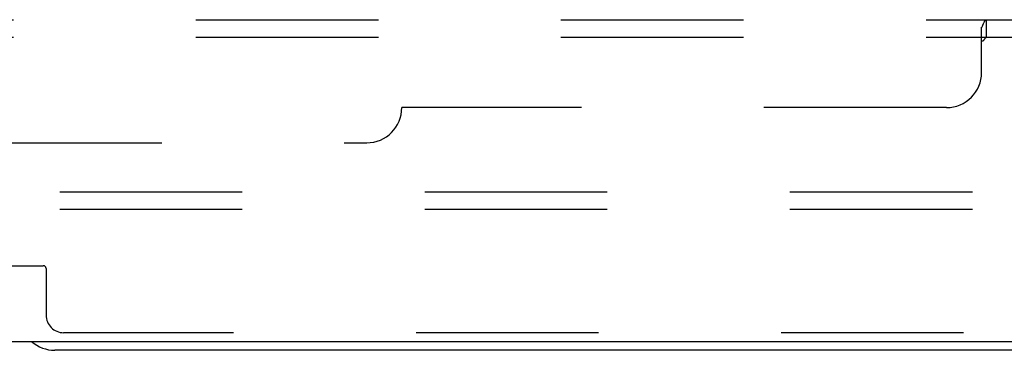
# Model space of a CAD drawing. Header units: inches. Extents: x 0 to 236, y 0 to 153.
# Tile 16 of 37: x 185.09 to 192.1, y 8.54 to 10.89. Entities that reach past the tile are written whole.
import ezdxf

# ---------------------------------------------------------------- set-up
doc = ezdxf.new("R2010")
doc.units = ezdxf.units.IN
doc.header["$LTSCALE"] = 12.986111
doc.header["$MEASUREMENT"] = 0
doc.linetypes.add('HIDDEN', pattern=[0.2, 0.1, -0.1])
doc.layers.get('0').update_dxf_attribs({"linetype": 'CONTINUOUS'})
doc.layers.add('DEFAULT_2', color=8, linetype='HIDDEN')
doc.layers.add('SUBPANELS', color=7, linetype='CONTINUOUS')

msp = doc.modelspace()

# ---------------------------------------------------------------- linework, layer by layer
at = {"color": 7, "linetype": 'Continuous'}
for p, q in [((79.2158, 8.6019), (196.9033, 8.6019)), ((196.8408, 8.5394), (185.3408, 8.5394))]:
    msp.add_line(p, q, dxfattribs=at)
msp.add_arc((185.3408, 8.7894), 0.25, 228.59596, 270, dxfattribs=at)
at = {"layer": 'DEFAULT_2', "color": 8, "linetype": 'HIDDEN'}
for p, q in [((194.4658, 9.6644), (81.3408, 9.6644)), ((194.4658, 9.5394), (81.3408, 9.5394)), ((184.9233, 9.1404), (185.2583, 9.1404)), ((185.2783, 9.1204), (185.2783, 8.7894)), ((194.4033, 8.6644), (185.4033, 8.6644))]:
    msp.add_line(p, q, dxfattribs=at)
for centre, radius, start, end in [((185.2583, 9.1204), 0.02, 0, 90), ((185.4033, 8.7894), 0.125, 180, 270)]:
    msp.add_arc(centre, radius, start, end, dxfattribs=at)
at = {"layer": 'SUBPANELS', "color": 8, "linetype": 'HIDDEN'}
for p, q in [((160.372, 10.8894), (193.8095, 10.8894)), ((191.9653, 10.8883), (191.967, 10.889)), ((191.9685, 10.8893), (191.9699, 10.8894)), ((191.9699, 10.7644), (191.9699, 10.8894)), ((191.9345, 10.5144), (191.9345, 10.8354)), ((160.372, 10.7644), (193.8095, 10.7644)), ((191.6845, 10.2644), (187.8095, 10.2644)), ((166.622, 10.0144), (187.5595, 10.0144))]:
    msp.add_line(p, q, dxfattribs=at)
for points in [[(191.9455, 10.856), (191.9485, 10.8633), (191.95, 10.8668), (191.9515, 10.8701)], [(191.9515, 10.8701), (191.9531, 10.8733), (191.9546, 10.8763), (191.9562, 10.879), (191.958, 10.8817), (191.9599, 10.8841), (191.9618, 10.886), (191.9636, 10.8874)], [(191.9546, 10.8763), (191.9562, 10.879), (191.958, 10.8817), (191.9599, 10.8841), (191.9618, 10.886), (191.9636, 10.8874), (191.9653, 10.8883), (191.967, 10.889), (191.9685, 10.8893), (191.9699, 10.8894)], [(191.9345, 10.8354), (191.9361, 10.8374), (191.9377, 10.8398), (191.9393, 10.8426), (191.9408, 10.8456), (191.9424, 10.8489), (191.944, 10.8524), (191.9455, 10.856)], [(191.9345, 10.8354), (191.9361, 10.8374), (191.9377, 10.8398), (191.9393, 10.8426), (191.9408, 10.8456), (191.9424, 10.8489)], [(191.9345, 10.7389), (191.9363, 10.7385), (191.938, 10.7383), (191.9397, 10.7384), (191.9413, 10.7386), (191.9428, 10.7391), (191.9443, 10.7398), (191.9459, 10.7407), (191.9474, 10.7419), (191.9489, 10.7432), (191.9503, 10.7447), (191.9516, 10.7463), (191.9529, 10.748), (191.9543, 10.7499), (191.9569, 10.7538)], [(191.9345, 10.7389), (191.9363, 10.7385), (191.938, 10.7383), (191.9397, 10.7384), (191.9413, 10.7386), (191.9428, 10.7391), (191.9443, 10.7398), (191.9459, 10.7407), (191.9474, 10.7419), (191.9489, 10.7432), (191.9503, 10.7447), (191.9516, 10.7463), (191.9529, 10.748), (191.9543, 10.7499)], [(191.9569, 10.7538), (191.9583, 10.7557), (191.9597, 10.7576), (191.9611, 10.7593), (191.9626, 10.7609), (191.9641, 10.7622), (191.9655, 10.7632), (191.967, 10.7639), (191.9685, 10.7642), (191.9699, 10.7644)], [(191.9583, 10.7557), (191.9597, 10.7576), (191.9611, 10.7593), (191.9626, 10.7609), (191.9641, 10.7622), (191.9655, 10.7632), (191.967, 10.7639), (191.9685, 10.7642), (191.9699, 10.7644)]]:
    msp.add_lwpolyline(points, dxfattribs=at)
for centre in [(191.6845, 10.5144), (187.5595, 10.2644)]:
    msp.add_arc(centre, 0.25, 270, 360, dxfattribs=at)

doc.saveas('drawing.dxf')
